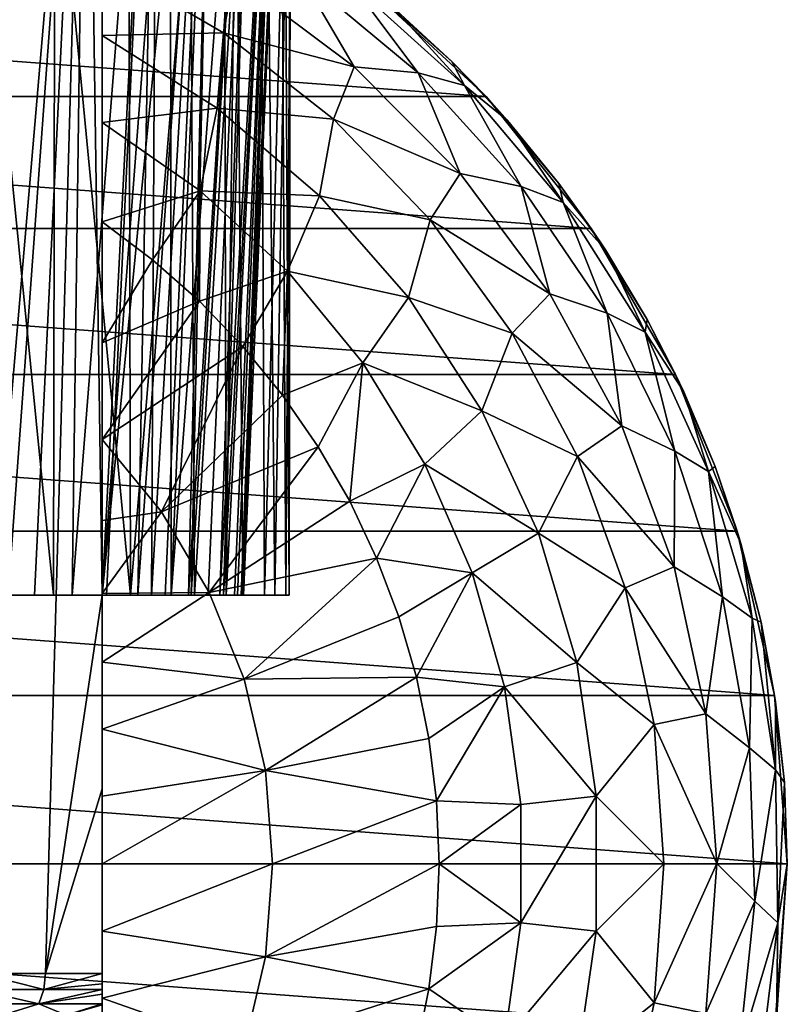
# Model space of a CAD drawing. Header units: millimetres. Extents: x -223 to 138, y -45 to 391.
# Tile 218 of 256: x -168 to -154, y 147 to 166. Entities that reach past the tile are written whole.
import ezdxf

# ---------------------------------------------------------------- set-up
doc = ezdxf.new("R2010")
doc.units = ezdxf.units.MM
doc.header["$LTSCALE"] = 65.185185
for name, color, linetype in [('564', 7, 'CONTINUOUS'), ('565', 7, 'CONTINUOUS'), ('568', 7, 'CONTINUOUS'), ('569', 7, 'CONTINUOUS'), ('570', 7, 'CONTINUOUS'), ('573', 7, 'CONTINUOUS'), ('631', 7, 'CONTINUOUS'), ('633', 7, 'CONTINUOUS'), ('666', 7, 'CONTINUOUS'), ('667', 7, 'CONTINUOUS'), ('668', 7, 'CONTINUOUS')]:
    doc.layers.add(name, color=color, linetype=linetype)

msp = doc.modelspace()

# ---------------------------------------------------------------- linework, layer by layer
at = {"layer": '564', "color": 7, "linetype": 'CONTINUOUS', "true_color": 0xaaaaaa}
for points in [[(-188.093, 166.418, -73.5), (-159.606, 164.283, -73.5), (-190.394, 164.283, -73.5), (-188.093, 166.418, -73.5)], [(-161.907, 166.418, -73.5), (-159.606, 164.283, -73.5), (-188.093, 166.418, -73.5), (-161.907, 166.418, -73.5)], [(-190.394, 164.283, -73.5), (-157.649, 161.83, -73.5), (-192.351, 161.83, -73.5), (-190.394, 164.283, -73.5)], [(-159.606, 164.283, -73.5), (-157.649, 161.83, -73.5), (-190.394, 164.283, -73.5), (-159.606, 164.283, -73.5)], [(-192.351, 161.83, -73.5), (-156.08, 159.111, -73.5), (-193.92, 159.111, -73.5), (-192.351, 161.83, -73.5)], [(-157.649, 161.83, -73.5), (-156.08, 159.111, -73.5), (-192.351, 161.83, -73.5), (-157.649, 161.83, -73.5)], [(-193.92, 159.111, -73.5), (-154.933, 156.19, -73.5), (-195.067, 156.19, -73.5), (-193.92, 159.111, -73.5)], [(-156.08, 159.111, -73.5), (-154.933, 156.19, -73.5), (-193.92, 159.111, -73.5), (-156.08, 159.111, -73.5)], [(-195.067, 156.19, -73.5), (-154.235, 153.13, -73.5), (-195.765, 153.13, -73.5), (-195.067, 156.19, -73.5)], [(-154.933, 156.19, -73.5), (-154.235, 153.13, -73.5), (-195.067, 156.19, -73.5), (-154.933, 156.19, -73.5)], [(-154, 150, -73.5), (-196, 150, -73.5), (-195.765, 153.13, -73.5), (-154, 150, -73.5)], [(-154.235, 153.13, -73.5), (-154, 150, -73.5), (-195.765, 153.13, -73.5), (-154.235, 153.13, -73.5)], [(-195.765, 146.87, -73.5), (-196, 150, -73.5), (-154.235, 146.87, -73.5), (-195.765, 146.87, -73.5)], [(-154.235, 146.87, -73.5), (-196, 150, -73.5), (-154, 150, -73.5), (-154.235, 146.87, -73.5)]]:
    msp.add_3dface(points, dxfattribs=at)
at = {"layer": '565', "color": 7, "linetype": 'CONTINUOUS', "true_color": 0xaaaaaa}
for points in [[(-159.606, 164.283, -73.5), (-161.907, 166.418, -73.5), (-160.241, 164.939, -36.5), (-159.606, 164.283, -73.5)], [(-160.241, 164.939, -36.5), (-161.907, 166.418, -73.5), (-161.353, 165.961, -36.5), (-160.241, 164.939, -36.5)], [(-159.205, 163.839, -36.5), (-159.606, 164.283, -73.5), (-160.241, 164.939, -36.5), (-159.205, 163.839, -36.5)], [(-157.649, 161.83, -73.5), (-159.606, 164.283, -73.5), (-158.251, 162.668, -36.5), (-157.649, 161.83, -73.5)], [(-158.251, 162.668, -36.5), (-159.606, 164.283, -73.5), (-159.205, 163.839, -36.5), (-158.251, 162.668, -36.5)], [(-157.384, 161.431, -36.5), (-157.649, 161.83, -73.5), (-158.251, 162.668, -36.5), (-157.384, 161.431, -36.5)], [(-156.08, 159.111, -73.5), (-157.649, 161.83, -73.5), (-156.608, 160.135, -36.5), (-156.08, 159.111, -73.5)], [(-156.608, 160.135, -36.5), (-157.649, 161.83, -73.5), (-157.384, 161.431, -36.5), (-156.608, 160.135, -36.5)], [(-155.927, 158.787, -36.5), (-156.08, 159.111, -73.5), (-156.608, 160.135, -36.5), (-155.927, 158.787, -36.5)], [(-154.933, 156.19, -73.5), (-156.08, 159.111, -73.5), (-155.344, 157.393, -36.5), (-154.933, 156.19, -73.5)], [(-155.344, 157.393, -36.5), (-156.08, 159.111, -73.5), (-155.927, 158.787, -36.5), (-155.344, 157.393, -36.5)], [(-154.864, 155.961, -36.5), (-154.933, 156.19, -73.5), (-155.344, 157.393, -36.5), (-154.864, 155.961, -36.5)], [(-154.235, 153.13, -73.5), (-154.933, 156.19, -73.5), (-154.487, 154.498, -36.5), (-154.235, 153.13, -73.5)], [(-154.487, 154.498, -36.5), (-154.933, 156.19, -73.5), (-154.864, 155.961, -36.5), (-154.487, 154.498, -36.5)], [(-154.217, 153.012, -36.5), (-154.235, 153.13, -73.5), (-154.487, 154.498, -36.5), (-154.217, 153.012, -36.5)], [(-154, 150, -73.5), (-154.235, 153.13, -73.5), (-154, 150, -36.5), (-154, 150, -73.5)], [(-154, 150, -36.5), (-154.235, 153.13, -73.5), (-154.054, 151.51, -36.5), (-154, 150, -36.5)], [(-154.054, 151.51, -36.5), (-154.235, 153.13, -73.5), (-154.217, 153.012, -36.5), (-154.054, 151.51, -36.5)]]:
    msp.add_3dface(points, dxfattribs=at)
at = {"layer": '568', "color": 7, "linetype": 'CONTINUOUS', "true_color": 0xaaaaaa}
for points in [[(-154.235, 146.87, -73.5), (-154, 150, -73.5), (-154.2, 147.106, -36.5), (-154.235, 146.87, -73.5)], [(-154, 150, -73.5), (-154, 150, -36.5), (-154.2, 147.106, -36.5), (-154, 150, -73.5)]]:
    msp.add_3dface(points, dxfattribs=at)
at = {"layer": '569', "color": 7, "linetype": 'CONTINUOUS', "true_color": 0xaaaaaa}
for points in [[(-168.759, 155, -48.913), (-168.006, 155, -48.335), (-169.301, 155, -50.275), (-168.759, 155, -48.913)], [(-169.301, 155, -50.275), (-168.006, 155, -48.335), (-167.656, 155, -49.172), (-169.301, 155, -50.275)], [(-168.006, 155, -48.335), (-167.306, 155, -47.694), (-167.656, 155, -49.172), (-168.006, 155, -48.335)], [(-167.306, 155, -47.694), (-166.665, 155, -46.994), (-167.656, 155, -49.172), (-167.306, 155, -47.694)], [(-167.656, 155, -49.172), (-166.665, 155, -46.994), (-166.219, 155, -47.808), (-167.656, 155, -49.172)], [(-166.75, 155, -31.633), (-165.462, 155, -33.138), (-166.75, 155, -32.906), (-166.75, 155, -31.633)], [(-166.75, 155, -32.906), (-165.462, 155, -33.138), (-165.829, 155, -34.146), (-166.75, 155, -32.906)], [(-166.665, 155, -46.994), (-166.087, 155, -46.241), (-166.219, 155, -47.808), (-166.665, 155, -46.994)], [(-165.577, 155, -45.44), (-165.139, 155, -44.598), (-166.219, 155, -47.808), (-165.577, 155, -45.44)], [(-166.219, 155, -47.808), (-165.139, 155, -44.598), (-165.032, 155, -46.221), (-166.219, 155, -47.808)], [(-166.087, 155, -46.241), (-165.577, 155, -45.44), (-166.219, 155, -47.808), (-166.087, 155, -46.241)], [(-165.829, 155, -34.146), (-165.462, 155, -33.138), (-165.093, 155, -35.503), (-165.829, 155, -34.146)], [(-165.462, 155, -33.138), (-164.444, 155, -34.838), (-165.093, 155, -35.503), (-165.462, 155, -33.138)], [(-165.139, 155, -44.598), (-164.776, 155, -43.721), (-165.032, 155, -46.221), (-165.139, 155, -44.598)], [(-165.093, 155, -35.503), (-164.444, 155, -34.838), (-164.556, 155, -36.951), (-165.093, 155, -35.503)], [(-164.49, 155, -42.816), (-164.285, 155, -41.889), (-165.032, 155, -46.221), (-164.49, 155, -42.816)], [(-165.032, 155, -46.221), (-164.285, 155, -41.889), (-164.129, 155, -44.458), (-165.032, 155, -46.221)], [(-164.776, 155, -43.721), (-164.49, 155, -42.816), (-165.032, 155, -46.221), (-164.776, 155, -43.721)], [(-164.556, 155, -36.951), (-164.444, 155, -34.838), (-164.229, 155, -38.46), (-164.556, 155, -36.951)], [(-164.444, 155, -34.838), (-163.727, 155, -36.685), (-164.229, 155, -38.46), (-164.444, 155, -34.838)], [(-164.285, 155, -41.889), (-164.161, 155, -40.948), (-164.129, 155, -44.458), (-164.285, 155, -41.889)], [(-163.727, 155, -36.685), (-164.12, 155, -40), (-164.229, 155, -38.46), (-163.727, 155, -36.685)], [(-164.161, 155, -40.948), (-164.12, 155, -40), (-164.129, 155, -44.458), (-164.161, 155, -40.948)], [(-164.129, 155, -44.458), (-164.12, 155, -40), (-163.727, 155, -36.685), (-164.129, 155, -44.458)], [(-163.534, 155, -42.569), (-164.129, 155, -44.458), (-163.727, 155, -36.685), (-163.534, 155, -42.569)], [(-163.331, 155, -38.626), (-163.534, 155, -42.569), (-163.727, 155, -36.685), (-163.331, 155, -38.626)], [(-163.266, 155, -40.606), (-163.534, 155, -42.569), (-163.331, 155, -38.626), (-163.266, 155, -40.606)]]:
    msp.add_3dface(points, dxfattribs=at)
at = {"layer": '570', "color": 7, "linetype": 'CONTINUOUS', "true_color": 0xaaaaaa}
for points in [[(-169.167, 170.174, -50.2), (-169.301, 155, -50.275), (-167.656, 155, -49.172), (-169.167, 170.174, -50.2)], [(-167.632, 169.665, -49.153), (-169.167, 170.174, -50.2), (-167.656, 155, -49.172), (-167.632, 169.665, -49.153)], [(-167.632, 169.665, -49.153), (-167.656, 155, -49.172), (-166.219, 155, -47.808), (-167.632, 169.665, -49.153)], [(-166.254, 169.092, -47.846), (-167.632, 169.665, -49.153), (-166.219, 155, -47.808), (-166.254, 169.092, -47.846)], [(-165.106, 168.523, -46.339), (-166.254, 169.092, -47.846), (-166.219, 155, -47.808), (-165.106, 168.523, -46.339)], [(-165.106, 168.523, -46.339), (-166.219, 155, -47.808), (-165.032, 155, -46.221), (-165.106, 168.523, -46.339)], [(-164.239, 168.034, -44.719), (-165.106, 168.523, -46.339), (-165.032, 155, -46.221), (-164.239, 168.034, -44.719)], [(-165.462, 155, -33.138), (-166.75, 155, -31.633), (-165.48, 168.052, -33.112), (-165.462, 155, -33.138)], [(-165.48, 168.052, -33.112), (-166.75, 155, -31.633), (-165.758, 168.038, -32.744), (-165.48, 168.052, -33.112)], [(-165.758, 168.038, -32.744), (-166.75, 155, -31.633), (-166.75, 167.929, -31.633), (-165.758, 168.038, -32.744)], [(-164.934, 168.049, -33.938), (-165.462, 155, -33.138), (-165.48, 168.052, -33.112), (-164.934, 168.049, -33.938)], [(-164.471, 167.998, -34.785), (-165.462, 155, -33.138), (-164.934, 168.049, -33.938), (-164.471, 167.998, -34.785)], [(-164.444, 155, -34.838), (-165.462, 155, -33.138), (-164.471, 167.998, -34.785), (-164.444, 155, -34.838)], [(-164.239, 168.034, -44.719), (-165.032, 155, -46.221), (-164.129, 155, -44.458), (-164.239, 168.034, -44.719)], [(-164.277, 167.956, -35.197), (-164.444, 155, -34.838), (-164.471, 167.998, -34.785), (-164.277, 167.956, -35.197)], [(-163.783, 167.754, -36.5), (-164.444, 155, -34.838), (-164.277, 167.956, -35.197), (-163.783, 167.754, -36.5)], [(-163.657, 167.673, -43.067), (-164.239, 168.034, -44.719), (-164.129, 155, -44.458), (-163.657, 167.673, -43.067)], [(-163.783, 167.754, -36.5), (-163.727, 155, -36.685), (-164.444, 155, -34.838), (-163.783, 167.754, -36.5)], [(-163.783, 167.754, -36.5), (-163.397, 167.503, -38.149), (-163.727, 155, -36.685), (-163.783, 167.754, -36.5)], [(-163.657, 167.673, -43.067), (-164.129, 155, -44.458), (-163.534, 155, -42.569), (-163.657, 167.673, -43.067)], [(-163.336, 167.463, -41.421), (-163.657, 167.673, -43.067), (-163.534, 155, -42.569), (-163.336, 167.463, -41.421)], [(-163.397, 167.503, -38.149), (-163.331, 155, -38.626), (-163.727, 155, -36.685), (-163.397, 167.503, -38.149)], [(-163.336, 167.463, -41.421), (-163.534, 155, -42.569), (-163.266, 155, -40.606), (-163.336, 167.463, -41.421)], [(-163.397, 167.503, -38.149), (-163.252, 167.406, -39.786), (-163.331, 155, -38.626), (-163.397, 167.503, -38.149)], [(-163.252, 167.406, -39.786), (-163.336, 167.463, -41.421), (-163.266, 155, -40.606), (-163.252, 167.406, -39.786)], [(-163.252, 167.406, -39.786), (-163.266, 155, -40.606), (-163.331, 155, -38.626), (-163.252, 167.406, -39.786)]]:
    msp.add_3dface(points, dxfattribs=at)
at = {"layer": '573', "color": 7, "linetype": 'CONTINUOUS', "true_color": 0xaaaaaa}
for points in [[(-166.75, 167.929, -31.633), (-166.75, 155, -31.633), (-166.75, 167.873, -31.544), (-166.75, 167.929, -31.633)], [(-166.75, 167.873, -31.544), (-166.75, 155, -31.633), (-166.75, 167.094, -30.475), (-166.75, 167.873, -31.544)], [(-166.75, 167.094, -30.475), (-166.75, 155, -31.633), (-166.75, 166.784, -30.122), (-166.75, 167.094, -30.475)], [(-166.75, 166.784, -30.122), (-166.75, 155, -31.633), (-166.75, 166.075, -29.427), (-166.75, 166.784, -30.122)], [(-166.75, 166.075, -29.427), (-166.75, 155, -31.633), (-166.75, 165.42, -28.891), (-166.75, 166.075, -29.427)], [(-166.75, 165.42, -28.891), (-166.75, 155, -31.633), (-166.75, 164.877, -28.509), (-166.75, 165.42, -28.891)], [(-166.75, 164.877, -28.509), (-166.75, 155, -31.633), (-166.75, 163.802, -27.886), (-166.75, 164.877, -28.509)], [(-166.75, 163.802, -27.886), (-166.75, 155, -31.633), (-166.75, 163.501, -27.739), (-166.75, 163.802, -27.886)], [(-166.75, 163.501, -27.739), (-166.75, 155, -31.633), (-166.75, 161.949, -27.14), (-166.75, 163.501, -27.739)], [(-166.75, 161.949, -27.14), (-166.75, 155, -31.633), (-166.75, 159.697, -26.514), (-166.75, 161.949, -27.14)], [(-166.75, 159.697, -26.514), (-166.75, 155, -31.633), (-166.75, 157.896, -26.112), (-166.75, 159.697, -26.514)], [(-166.75, 157.896, -26.112), (-166.75, 155, -31.633), (-166.75, 156.39, -25.842), (-166.75, 157.896, -26.112)], [(-166.75, 156.39, -25.842), (-166.75, 155, -31.633), (-166.75, 155.029, -25.647), (-166.75, 156.39, -25.842)], [(-166.75, 155.029, -25.647), (-166.75, 155, -31.633), (-166.75, 153.75, -25.508), (-166.75, 155.029, -25.647)], [(-166.75, 155, -31.633), (-166.75, 155, -32.906), (-166.75, 151.394, -33.149), (-166.75, 155, -31.633)], [(-166.75, 155, -31.633), (-166.75, 151.394, -33.149), (-166.75, 153.75, -25.508), (-166.75, 155, -31.633)], [(-166.75, 153.75, -25.508), (-166.75, 151.394, -33.149), (-166.75, 152.502, -25.411), (-166.75, 153.75, -25.508)], [(-166.75, 152.502, -25.411), (-166.75, 151.394, -33.149), (-166.75, 151.255, -25.353), (-166.75, 152.502, -25.411)], [(-166.75, 151.394, -33.149), (-166.75, 147.957, -33.386), (-166.75, 151.255, -25.353), (-166.75, 151.394, -33.149)], [(-166.75, 151.255, -25.353), (-166.75, 147.957, -33.386), (-166.75, 150, -25.333), (-166.75, 151.255, -25.353)], [(-166.75, 150, -25.333), (-166.75, 147.957, -33.386), (-166.75, 148.745, -25.353), (-166.75, 150, -25.333)], [(-166.75, 148.745, -25.353), (-166.75, 147.957, -33.386), (-166.75, 147.763, -33.43), (-166.75, 148.745, -25.353)], [(-166.75, 147.498, -25.411), (-166.75, 148.745, -25.353), (-166.75, 147.568, -33.542), (-166.75, 147.498, -25.411)], [(-166.75, 147.568, -33.542), (-166.75, 148.745, -25.353), (-166.75, 147.66, -33.48), (-166.75, 147.568, -33.542)], [(-166.75, 147.66, -33.48), (-166.75, 148.745, -25.353), (-166.75, 147.763, -33.43), (-166.75, 147.66, -33.48)], [(-166.75, 147.392, -33.719), (-166.75, 147.498, -25.411), (-166.75, 147.568, -33.542), (-166.75, 147.392, -33.719)], [(-166.75, 147.498, -25.411), (-166.75, 147.372, -33.745), (-166.75, 146.25, -25.508), (-166.75, 147.498, -25.411)], [(-166.75, 147.372, -33.745), (-166.75, 147.498, -25.411), (-166.75, 147.392, -33.719), (-166.75, 147.372, -33.745)]]:
    msp.add_3dface(points, dxfattribs=at)
at = {"layer": '631', "color": 7, "linetype": 'CONTINUOUS', "true_color": 0xaaaaaa}
for points in [[(-169.017, 147.957, -31.281), (-167.806, 147.957, -32.25), (-167.042, 175, -31.355), (-169.017, 147.957, -31.281)], [(-168.573, 175, -30.163), (-169.017, 147.957, -31.281), (-167.042, 175, -31.355), (-168.573, 175, -30.163)], [(-167.806, 147.957, -32.25), (-166.75, 155, -32.906), (-167.042, 175, -31.355), (-167.806, 147.957, -32.25)], [(-167.042, 175, -31.355), (-166.75, 155, -32.906), (-165.728, 175, -32.783), (-167.042, 175, -31.355)], [(-166.75, 155, -32.906), (-165.829, 155, -34.146), (-165.728, 175, -32.783), (-166.75, 155, -32.906)], [(-165.829, 155, -34.146), (-165.093, 155, -35.503), (-164.666, 175, -34.408), (-165.829, 155, -34.146)], [(-165.728, 175, -32.783), (-165.829, 155, -34.146), (-164.666, 175, -34.408), (-165.728, 175, -32.783)], [(-165.093, 155, -35.503), (-164.556, 155, -36.951), (-163.887, 175, -36.185), (-165.093, 155, -35.503)], [(-164.666, 175, -34.408), (-165.093, 155, -35.503), (-163.887, 175, -36.185), (-164.666, 175, -34.408)], [(-164.556, 155, -36.951), (-164.229, 155, -38.46), (-163.41, 175, -38.066), (-164.556, 155, -36.951)], [(-163.887, 175, -36.185), (-164.556, 155, -36.951), (-163.41, 175, -38.066), (-163.887, 175, -36.185)], [(-164.229, 155, -38.46), (-164.12, 155, -40), (-163.41, 175, -38.066), (-164.229, 155, -38.46)], [(-163.41, 175, -38.066), (-164.12, 155, -40), (-163.25, 175, -40), (-163.41, 175, -38.066)], [(-166.75, 151.394, -33.149), (-166.75, 155, -32.906), (-167.806, 147.957, -32.25), (-166.75, 151.394, -33.149)], [(-166.75, 147.957, -33.386), (-166.75, 151.394, -33.149), (-167.806, 147.957, -32.25), (-166.75, 147.957, -33.386)]]:
    msp.add_3dface(points, dxfattribs=at)
at = {"layer": '633', "color": 7, "linetype": 'CONTINUOUS', "true_color": 0xaaaaaa}
for points in [[(-168.006, 155, -48.335), (-168.759, 155, -48.913), (-167.042, 175, -48.645), (-168.006, 155, -48.335)], [(-168.759, 155, -48.913), (-168.573, 175, -49.837), (-167.042, 175, -48.645), (-168.759, 155, -48.913)], [(-167.306, 155, -47.694), (-168.006, 155, -48.335), (-167.042, 175, -48.645), (-167.306, 155, -47.694)], [(-166.665, 155, -46.994), (-167.306, 155, -47.694), (-165.728, 175, -47.217), (-166.665, 155, -46.994)], [(-167.306, 155, -47.694), (-167.042, 175, -48.645), (-165.728, 175, -47.217), (-167.306, 155, -47.694)], [(-166.087, 155, -46.241), (-166.665, 155, -46.994), (-165.728, 175, -47.217), (-166.087, 155, -46.241)], [(-165.577, 155, -45.44), (-166.087, 155, -46.241), (-164.666, 175, -45.592), (-165.577, 155, -45.44)], [(-166.087, 155, -46.241), (-165.728, 175, -47.217), (-164.666, 175, -45.592), (-166.087, 155, -46.241)], [(-165.139, 155, -44.598), (-165.577, 155, -45.44), (-164.666, 175, -45.592), (-165.139, 155, -44.598)], [(-164.776, 155, -43.721), (-165.139, 155, -44.598), (-163.887, 175, -43.815), (-164.776, 155, -43.721)], [(-165.139, 155, -44.598), (-164.666, 175, -45.592), (-163.887, 175, -43.815), (-165.139, 155, -44.598)], [(-164.49, 155, -42.816), (-164.776, 155, -43.721), (-163.887, 175, -43.815), (-164.49, 155, -42.816)], [(-164.285, 155, -41.889), (-164.49, 155, -42.816), (-163.41, 175, -41.934), (-164.285, 155, -41.889)], [(-164.49, 155, -42.816), (-163.887, 175, -43.815), (-163.41, 175, -41.934), (-164.49, 155, -42.816)], [(-164.161, 155, -40.948), (-164.285, 155, -41.889), (-163.41, 175, -41.934), (-164.161, 155, -40.948)], [(-164.12, 155, -40), (-164.161, 155, -40.948), (-163.25, 175, -40), (-164.12, 155, -40)], [(-163.25, 175, -40), (-164.161, 155, -40.948), (-163.41, 175, -41.934), (-163.25, 175, -40)]]:
    msp.add_3dface(points, dxfattribs=at)
at = {"layer": '666', "color": 7, "linetype": 'CONTINUOUS', "true_color": 0xaaaaaa}
for points in [[(-166.75, 166.784, -30.122), (-166.75, 166.075, -29.427), (-166.75, 165.42, -28.891), (-166.75, 166.784, -30.122)], [(-166.75, 166.784, -30.122), (-166.75, 165.42, -28.891), (-164.491, 165.47, -30.121), (-166.75, 166.784, -30.122)], [(-166.75, 166.784, -30.122), (-164.491, 165.47, -30.121), (-164.296, 166.521, -31.544), (-166.75, 166.784, -30.122)], [(-164.296, 166.521, -31.544), (-164.491, 165.47, -30.121), (-162.062, 164.837, -31.544), (-164.296, 166.521, -31.544)], [(-163.065, 166.556, -33.115), (-164.296, 166.521, -31.544), (-162.062, 164.837, -31.544), (-163.065, 166.556, -33.115)], [(-160.87, 164.728, -33.115), (-162.123, 166.401, -34.787), (-163.065, 166.556, -33.115), (-160.87, 164.728, -33.115)], [(-160.87, 164.728, -33.115), (-163.065, 166.556, -33.115), (-162.062, 164.837, -31.544), (-160.87, 164.728, -33.115)], [(-160.005, 164.491, -34.787), (-161.353, 165.961, -36.5), (-162.123, 166.401, -34.787), (-160.005, 164.491, -34.787)], [(-160.005, 164.491, -34.787), (-162.123, 166.401, -34.787), (-160.87, 164.728, -33.115), (-160.005, 164.491, -34.787)], [(-160.241, 164.939, -36.5), (-161.353, 165.961, -36.5), (-160.005, 164.491, -34.787), (-160.241, 164.939, -36.5)], [(-166.75, 165.42, -28.891), (-164.611, 164.067, -28.89), (-164.491, 165.47, -30.121), (-166.75, 165.42, -28.891)], [(-166.75, 165.42, -28.891), (-166.75, 164.877, -28.509), (-166.75, 163.802, -27.886), (-166.75, 165.42, -28.891)], [(-166.75, 165.42, -28.891), (-166.75, 163.802, -27.886), (-164.611, 164.067, -28.89), (-166.75, 165.42, -28.891)], [(-164.491, 165.47, -30.121), (-164.611, 164.067, -28.89), (-162.447, 163.862, -30.121), (-164.491, 165.47, -30.121)], [(-164.491, 165.47, -30.121), (-162.447, 163.862, -30.121), (-162.062, 164.837, -31.544), (-164.491, 165.47, -30.121)], [(-162.062, 164.837, -31.544), (-162.447, 163.862, -30.121), (-160.089, 162.852, -31.544), (-162.062, 164.837, -31.544)], [(-160.87, 164.728, -33.115), (-162.062, 164.837, -31.544), (-160.089, 162.852, -31.544), (-160.87, 164.728, -33.115)], [(-159.205, 163.839, -36.5), (-160.241, 164.939, -36.5), (-160.005, 164.491, -34.787), (-159.205, 163.839, -36.5)], [(-158.953, 162.611, -33.115), (-160.005, 164.491, -34.787), (-160.87, 164.728, -33.115), (-158.953, 162.611, -33.115)], [(-158.953, 162.611, -33.115), (-160.87, 164.728, -33.115), (-160.089, 162.852, -31.544), (-158.953, 162.611, -33.115)], [(-158.169, 162.309, -34.787), (-159.205, 163.839, -36.5), (-160.005, 164.491, -34.787), (-158.169, 162.309, -34.787)], [(-158.169, 162.309, -34.787), (-160.005, 164.491, -34.787), (-158.953, 162.611, -33.115), (-158.169, 162.309, -34.787)], [(-166.75, 163.802, -27.886), (-164.925, 162.531, -27.886), (-164.611, 164.067, -28.89), (-166.75, 163.802, -27.886)], [(-164.611, 164.067, -28.89), (-164.925, 162.531, -27.886), (-162.703, 162.433, -28.89), (-164.611, 164.067, -28.89)], [(-164.611, 164.067, -28.89), (-162.703, 162.433, -28.89), (-162.447, 163.862, -30.121), (-164.611, 164.067, -28.89)], [(-166.75, 163.802, -27.886), (-166.75, 163.501, -27.739), (-166.75, 161.949, -27.14), (-166.75, 163.802, -27.886)], [(-166.75, 163.802, -27.886), (-166.75, 161.949, -27.14), (-164.925, 162.531, -27.886), (-166.75, 163.802, -27.886)], [(-162.447, 163.862, -30.121), (-162.703, 162.433, -28.89), (-160.645, 161.987, -30.121), (-162.447, 163.862, -30.121)], [(-162.447, 163.862, -30.121), (-160.645, 161.987, -30.121), (-160.089, 162.852, -31.544), (-162.447, 163.862, -30.121)], [(-158.251, 162.668, -36.5), (-159.205, 163.839, -36.5), (-158.169, 162.309, -34.787), (-158.251, 162.668, -36.5)], [(-160.089, 162.852, -31.544), (-160.645, 161.987, -30.121), (-158.417, 160.608, -31.544), (-160.089, 162.852, -31.544)], [(-158.953, 162.611, -33.115), (-160.089, 162.852, -31.544), (-158.417, 160.608, -31.544), (-158.953, 162.611, -33.115)], [(-157.384, 161.431, -36.5), (-158.251, 162.668, -36.5), (-158.169, 162.309, -34.787), (-157.384, 161.431, -36.5)], [(-166.75, 161.949, -27.14), (-165.815, 161.246, -27.14), (-164.925, 162.531, -27.886), (-166.75, 161.949, -27.14)], [(-165.815, 161.246, -27.14), (-164.94, 160.471, -27.14), (-164.925, 162.531, -27.886), (-165.815, 161.246, -27.14)], [(-164.925, 162.531, -27.886), (-164.94, 160.471, -27.14), (-163.303, 161.032, -27.886), (-164.925, 162.531, -27.886)], [(-164.925, 162.531, -27.886), (-163.303, 161.032, -27.886), (-162.703, 162.433, -28.89), (-164.925, 162.531, -27.886)], [(-157.35, 160.248, -33.115), (-158.169, 162.309, -34.787), (-158.953, 162.611, -33.115), (-157.35, 160.248, -33.115)], [(-157.35, 160.248, -33.115), (-158.953, 162.611, -33.115), (-158.417, 160.608, -31.544), (-157.35, 160.248, -33.115)], [(-162.703, 162.433, -28.89), (-163.303, 161.032, -27.886), (-161.048, 160.542, -28.89), (-162.703, 162.433, -28.89)], [(-162.703, 162.433, -28.89), (-161.048, 160.542, -28.89), (-160.645, 161.987, -30.121), (-162.703, 162.433, -28.89)], [(-156.647, 159.898, -34.787), (-157.384, 161.431, -36.5), (-158.169, 162.309, -34.787), (-156.647, 159.898, -34.787)], [(-156.647, 159.898, -34.787), (-158.169, 162.309, -34.787), (-157.35, 160.248, -33.115), (-156.647, 159.898, -34.787)], [(-160.645, 161.987, -30.121), (-161.048, 160.542, -28.89), (-159.121, 159.88, -30.121), (-160.645, 161.987, -30.121)], [(-160.645, 161.987, -30.121), (-159.121, 159.88, -30.121), (-158.417, 160.608, -31.544), (-160.645, 161.987, -30.121)], [(-156.608, 160.135, -36.5), (-157.384, 161.431, -36.5), (-156.647, 159.898, -34.787), (-156.608, 160.135, -36.5)], [(-164.94, 160.471, -27.14), (-164.131, 159.627, -27.14), (-163.303, 161.032, -27.886), (-164.94, 160.471, -27.14)], [(-164.131, 159.627, -27.14), (-163.391, 158.722, -27.14), (-163.303, 161.032, -27.886), (-164.131, 159.627, -27.14)], [(-163.303, 161.032, -27.886), (-163.391, 158.722, -27.14), (-161.901, 159.325, -27.886), (-163.303, 161.032, -27.886)], [(-163.303, 161.032, -27.886), (-161.901, 159.325, -27.886), (-161.048, 160.542, -28.89), (-163.303, 161.032, -27.886)], [(-158.417, 160.608, -31.544), (-159.121, 159.88, -30.121), (-157.081, 158.15, -31.544), (-158.417, 160.608, -31.544)], [(-157.35, 160.248, -33.115), (-158.417, 160.608, -31.544), (-157.081, 158.15, -31.544), (-157.35, 160.248, -33.115)], [(-161.048, 160.542, -28.89), (-161.901, 159.325, -27.886), (-159.681, 158.434, -28.89), (-161.048, 160.542, -28.89)], [(-161.048, 160.542, -28.89), (-159.681, 158.434, -28.89), (-159.121, 159.88, -30.121), (-161.048, 160.542, -28.89)], [(-156.092, 157.684, -33.115), (-156.647, 159.898, -34.787), (-157.35, 160.248, -33.115), (-156.092, 157.684, -33.115)], [(-156.092, 157.684, -33.115), (-157.35, 160.248, -33.115), (-157.081, 158.15, -31.544), (-156.092, 157.684, -33.115)], [(-155.927, 158.787, -36.5), (-156.608, 160.135, -36.5), (-156.647, 159.898, -34.787), (-155.927, 158.787, -36.5)], [(-159.121, 159.88, -30.121), (-159.681, 158.434, -28.89), (-157.905, 157.583, -30.121), (-159.121, 159.88, -30.121)], [(-159.121, 159.88, -30.121), (-157.905, 157.583, -30.121), (-157.081, 158.15, -31.544), (-159.121, 159.88, -30.121)], [(-155.468, 157.302, -34.787), (-155.927, 158.787, -36.5), (-156.647, 159.898, -34.787), (-155.468, 157.302, -34.787)], [(-155.468, 157.302, -34.787), (-156.647, 159.898, -34.787), (-156.092, 157.684, -33.115), (-155.468, 157.302, -34.787)], [(-163.391, 158.722, -27.14), (-162.727, 157.759, -27.14), (-161.901, 159.325, -27.886), (-163.391, 158.722, -27.14)], [(-162.727, 157.759, -27.14), (-162.143, 156.747, -27.14), (-161.901, 159.325, -27.886), (-162.727, 157.759, -27.14)], [(-161.901, 159.325, -27.886), (-162.143, 156.747, -27.14), (-160.747, 157.442, -27.886), (-161.901, 159.325, -27.886)], [(-161.901, 159.325, -27.886), (-160.747, 157.442, -27.886), (-159.681, 158.434, -28.89), (-161.901, 159.325, -27.886)], [(-155.344, 157.393, -36.5), (-155.927, 158.787, -36.5), (-155.468, 157.302, -34.787), (-155.344, 157.393, -36.5)], [(-159.681, 158.434, -28.89), (-160.747, 157.442, -27.886), (-158.631, 156.152, -28.89), (-159.681, 158.434, -28.89)], [(-159.681, 158.434, -28.89), (-158.631, 156.152, -28.89), (-157.905, 157.583, -30.121), (-159.681, 158.434, -28.89)], [(-157.081, 158.15, -31.544), (-157.905, 157.583, -30.121), (-156.106, 155.527, -31.544), (-157.081, 158.15, -31.544)], [(-156.092, 157.684, -33.115), (-157.081, 158.15, -31.544), (-156.106, 155.527, -31.544), (-156.092, 157.684, -33.115)], [(-155.205, 154.97, -33.115), (-156.092, 157.684, -33.115), (-156.106, 155.527, -31.544), (-155.205, 154.97, -33.115)], [(-155.205, 154.97, -33.115), (-155.468, 157.302, -34.787), (-156.092, 157.684, -33.115), (-155.205, 154.97, -33.115)], [(-157.905, 157.583, -30.121), (-158.631, 156.152, -28.89), (-157.018, 155.138, -30.121), (-157.905, 157.583, -30.121)], [(-157.905, 157.583, -30.121), (-157.018, 155.138, -30.121), (-156.106, 155.527, -31.544), (-157.905, 157.583, -30.121)], [(-162.143, 156.747, -27.14), (-161.642, 155.691, -27.14), (-160.747, 157.442, -27.886), (-162.143, 156.747, -27.14)], [(-160.747, 157.442, -27.886), (-161.642, 155.691, -27.14), (-159.862, 155.418, -27.886), (-160.747, 157.442, -27.886)], [(-160.747, 157.442, -27.886), (-159.862, 155.418, -27.886), (-158.631, 156.152, -28.89), (-160.747, 157.442, -27.886)], [(-154.864, 155.961, -36.5), (-155.344, 157.393, -36.5), (-155.468, 157.302, -34.787), (-154.864, 155.961, -36.5)], [(-154.654, 154.569, -34.787), (-154.864, 155.961, -36.5), (-155.468, 157.302, -34.787), (-154.654, 154.569, -34.787)], [(-154.654, 154.569, -34.787), (-155.468, 157.302, -34.787), (-155.205, 154.97, -33.115), (-154.654, 154.569, -34.787)], [(-158.631, 156.152, -28.89), (-159.862, 155.418, -27.886), (-157.918, 153.743, -28.89), (-158.631, 156.152, -28.89)], [(-158.631, 156.152, -28.89), (-157.918, 153.743, -28.89), (-157.018, 155.138, -30.121), (-158.631, 156.152, -28.89)], [(-154.487, 154.498, -36.5), (-154.864, 155.961, -36.5), (-154.654, 154.569, -34.787), (-154.487, 154.498, -36.5)], [(-161.642, 155.691, -27.14), (-161.227, 154.597, -27.14), (-159.862, 155.418, -27.886), (-161.642, 155.691, -27.14)], [(-156.106, 155.527, -31.544), (-157.018, 155.138, -30.121), (-155.513, 152.792, -31.544), (-156.106, 155.527, -31.544)], [(-155.205, 154.97, -33.115), (-156.106, 155.527, -31.544), (-155.513, 152.792, -31.544), (-155.205, 154.97, -33.115)], [(-161.227, 154.597, -27.14), (-160.902, 153.474, -27.14), (-159.862, 155.418, -27.886), (-161.227, 154.597, -27.14)], [(-159.862, 155.418, -27.886), (-160.902, 153.474, -27.14), (-159.262, 153.292, -27.886), (-159.862, 155.418, -27.886)], [(-159.862, 155.418, -27.886), (-159.262, 153.292, -27.886), (-157.918, 153.743, -28.89), (-159.862, 155.418, -27.886)], [(-157.018, 155.138, -30.121), (-157.918, 153.743, -28.89), (-156.479, 152.594, -30.121), (-157.018, 155.138, -30.121)], [(-157.018, 155.138, -30.121), (-156.479, 152.594, -30.121), (-155.513, 152.792, -31.544), (-157.018, 155.138, -30.121)], [(-154.705, 152.158, -33.115), (-155.205, 154.97, -33.115), (-155.513, 152.792, -31.544), (-154.705, 152.158, -33.115)], [(-154.705, 152.158, -33.115), (-154.654, 154.569, -34.787), (-155.205, 154.97, -33.115), (-154.705, 152.158, -33.115)], [(-154.221, 151.75, -34.787), (-154.654, 154.569, -34.787), (-154.705, 152.158, -33.115), (-154.221, 151.75, -34.787)], [(-154.221, 151.75, -34.787), (-154.487, 154.498, -36.5), (-154.654, 154.569, -34.787), (-154.221, 151.75, -34.787)], [(-154.217, 153.012, -36.5), (-154.487, 154.498, -36.5), (-154.221, 151.75, -34.787), (-154.217, 153.012, -36.5)], [(-157.918, 153.743, -28.89), (-159.262, 153.292, -27.886), (-157.558, 151.256, -28.89), (-157.918, 153.743, -28.89)], [(-157.918, 153.743, -28.89), (-157.558, 151.256, -28.89), (-156.479, 152.594, -30.121), (-157.918, 153.743, -28.89)], [(-160.902, 153.474, -27.14), (-160.668, 152.329, -27.14), (-159.262, 153.292, -27.886), (-160.902, 153.474, -27.14)], [(-160.668, 152.329, -27.14), (-160.527, 151.168, -27.14), (-159.262, 153.292, -27.886), (-160.668, 152.329, -27.14)], [(-159.262, 153.292, -27.886), (-160.527, 151.168, -27.14), (-158.959, 151.105, -27.886), (-159.262, 153.292, -27.886)], [(-159.262, 153.292, -27.886), (-158.959, 151.105, -27.886), (-157.558, 151.256, -28.89), (-159.262, 153.292, -27.886)], [(-154.054, 151.51, -36.5), (-154.217, 153.012, -36.5), (-154.221, 151.75, -34.787), (-154.054, 151.51, -36.5)], [(-155.513, 152.792, -31.544), (-156.479, 152.594, -30.121), (-155.314, 150.001, -31.544), (-155.513, 152.792, -31.544)], [(-154.705, 152.158, -33.115), (-155.513, 152.792, -31.544), (-155.314, 150.001, -31.544), (-154.705, 152.158, -33.115)], [(-156.479, 152.594, -30.121), (-157.558, 151.256, -28.89), (-156.298, 150, -30.121), (-156.479, 152.594, -30.121)], [(-156.479, 152.594, -30.121), (-156.298, 150, -30.121), (-155.314, 150.001, -31.544), (-156.479, 152.594, -30.121)], [(-154.602, 149.304, -33.115), (-154.705, 152.158, -33.115), (-155.314, 150.001, -31.544), (-154.602, 149.304, -33.115)], [(-154.602, 149.304, -33.115), (-154.221, 151.75, -34.787), (-154.705, 152.158, -33.115), (-154.602, 149.304, -33.115)], [(-154.177, 148.899, -34.787), (-154.221, 151.75, -34.787), (-154.602, 149.304, -33.115), (-154.177, 148.899, -34.787)], [(-154.177, 148.899, -34.787), (-154.054, 151.51, -36.5), (-154.221, 151.75, -34.787), (-154.177, 148.899, -34.787)], [(-154, 150, -36.5), (-154.054, 151.51, -36.5), (-154.177, 148.899, -34.787), (-154, 150, -36.5)], [(-158.959, 151.105, -27.886), (-158.959, 148.896, -27.886), (-157.558, 151.256, -28.89), (-158.959, 151.105, -27.886)], [(-157.558, 151.256, -28.89), (-158.959, 148.896, -27.886), (-157.558, 148.744, -28.89), (-157.558, 151.256, -28.89)], [(-157.558, 151.256, -28.89), (-157.558, 148.744, -28.89), (-156.298, 150, -30.121), (-157.558, 151.256, -28.89)], [(-160.527, 151.168, -27.14), (-160.48, 150, -27.14), (-158.959, 151.105, -27.886), (-160.527, 151.168, -27.14)], [(-158.959, 151.105, -27.886), (-160.48, 150, -27.14), (-158.959, 148.896, -27.886), (-158.959, 151.105, -27.886)], [(-160.48, 150, -27.14), (-160.527, 148.832, -27.14), (-158.959, 148.896, -27.886), (-160.48, 150, -27.14)], [(-156.298, 150, -30.121), (-157.558, 148.744, -28.89), (-156.479, 147.406, -30.121), (-156.298, 150, -30.121)], [(-156.298, 150, -30.121), (-156.479, 147.406, -30.121), (-155.314, 150.001, -31.544), (-156.298, 150, -30.121)], [(-155.314, 150.001, -31.544), (-156.479, 147.406, -30.121), (-155.513, 147.21, -31.544), (-155.314, 150.001, -31.544)], [(-154.602, 149.304, -33.115), (-155.314, 150.001, -31.544), (-155.513, 147.21, -31.544), (-154.602, 149.304, -33.115)], [(-154.2, 147.106, -36.5), (-154, 150, -36.5), (-154.177, 148.899, -34.787), (-154.2, 147.106, -36.5)], [(-154.899, 146.464, -33.115), (-154.602, 149.304, -33.115), (-155.513, 147.21, -31.544), (-154.899, 146.464, -33.115)], [(-154.899, 146.464, -33.115), (-154.177, 148.899, -34.787), (-154.602, 149.304, -33.115), (-154.899, 146.464, -33.115)], [(-160.527, 148.832, -27.14), (-160.668, 147.671, -27.14), (-158.959, 148.896, -27.886), (-160.527, 148.832, -27.14)], [(-158.959, 148.896, -27.886), (-160.668, 147.671, -27.14), (-159.262, 146.708, -27.886), (-158.959, 148.896, -27.886)], [(-158.959, 148.896, -27.886), (-159.262, 146.708, -27.886), (-157.558, 148.744, -28.89), (-158.959, 148.896, -27.886)], [(-154.522, 146.069, -34.787), (-154.177, 148.899, -34.787), (-154.899, 146.464, -33.115), (-154.522, 146.069, -34.787)], [(-154.522, 146.069, -34.787), (-154.2, 147.106, -36.5), (-154.177, 148.899, -34.787), (-154.522, 146.069, -34.787)], [(-157.558, 148.744, -28.89), (-159.262, 146.708, -27.886), (-157.918, 146.257, -28.89), (-157.558, 148.744, -28.89)], [(-157.558, 148.744, -28.89), (-157.918, 146.257, -28.89), (-156.479, 147.406, -30.121), (-157.558, 148.744, -28.89)], [(-160.668, 147.671, -27.14), (-160.902, 146.526, -27.14), (-159.262, 146.708, -27.886), (-160.668, 147.671, -27.14)], [(-156.479, 147.406, -30.121), (-157.918, 146.257, -28.89), (-157.018, 144.863, -30.121), (-156.479, 147.406, -30.121)], [(-156.479, 147.406, -30.121), (-157.018, 144.863, -30.121), (-155.513, 147.21, -31.544), (-156.479, 147.406, -30.121)]]:
    msp.add_3dface(points, dxfattribs=at)
at = {"layer": '667', "color": 7, "linetype": 'CONTINUOUS', "true_color": 0xaaaaaa}
for points in [[(-166.75, 161.949, -27.14), (-166.75, 159.697, -26.514), (-165.815, 161.246, -27.14), (-166.75, 161.949, -27.14)], [(-166.75, 159.697, -26.514), (-164.94, 160.471, -27.14), (-165.815, 161.246, -27.14), (-166.75, 159.697, -26.514)], [(-166.75, 159.697, -26.514), (-166.75, 157.896, -26.112), (-164.94, 160.471, -27.14), (-166.75, 159.697, -26.514)], [(-166.75, 157.896, -26.112), (-164.131, 159.627, -27.14), (-164.94, 160.471, -27.14), (-166.75, 157.896, -26.112)], [(-164.131, 159.627, -27.14), (-166.75, 157.896, -26.112), (-165.644, 156.549, -26.112), (-164.131, 159.627, -27.14)], [(-163.391, 158.722, -27.14), (-164.131, 159.627, -27.14), (-165.644, 156.549, -26.112), (-163.391, 158.722, -27.14)], [(-162.727, 157.759, -27.14), (-163.391, 158.722, -27.14), (-165.644, 156.549, -26.112), (-162.727, 157.759, -27.14)], [(-166.75, 157.896, -26.112), (-166.75, 156.39, -25.842), (-165.644, 156.549, -26.112), (-166.75, 157.896, -26.112)], [(-164.757, 155.05, -26.112), (-162.727, 157.759, -27.14), (-165.644, 156.549, -26.112), (-164.757, 155.05, -26.112)], [(-162.143, 156.747, -27.14), (-162.727, 157.759, -27.14), (-164.757, 155.05, -26.112), (-162.143, 156.747, -27.14)], [(-161.642, 155.691, -27.14), (-162.143, 156.747, -27.14), (-164.757, 155.05, -26.112), (-161.642, 155.691, -27.14)], [(-166.75, 156.39, -25.842), (-166.75, 155.029, -25.647), (-165.644, 156.549, -26.112), (-166.75, 156.39, -25.842)], [(-166.75, 155.029, -25.647), (-164.757, 155.05, -26.112), (-165.644, 156.549, -26.112), (-166.75, 155.029, -25.647)], [(-164.108, 153.434, -26.112), (-161.642, 155.691, -27.14), (-164.757, 155.05, -26.112), (-164.108, 153.434, -26.112)], [(-161.227, 154.597, -27.14), (-161.642, 155.691, -27.14), (-164.108, 153.434, -26.112), (-161.227, 154.597, -27.14)], [(-166.75, 155.029, -25.647), (-166.75, 153.75, -25.508), (-164.757, 155.05, -26.112), (-166.75, 155.029, -25.647)], [(-166.75, 153.75, -25.508), (-164.108, 153.434, -26.112), (-164.757, 155.05, -26.112), (-166.75, 153.75, -25.508)], [(-160.902, 153.474, -27.14), (-161.227, 154.597, -27.14), (-164.108, 153.434, -26.112), (-160.902, 153.474, -27.14)], [(-166.75, 153.75, -25.508), (-166.75, 152.502, -25.411), (-164.108, 153.434, -26.112), (-166.75, 153.75, -25.508)], [(-163.712, 151.737, -26.112), (-160.902, 153.474, -27.14), (-164.108, 153.434, -26.112), (-163.712, 151.737, -26.112)], [(-160.668, 152.329, -27.14), (-160.902, 153.474, -27.14), (-163.712, 151.737, -26.112), (-160.668, 152.329, -27.14)], [(-166.75, 152.502, -25.411), (-163.712, 151.737, -26.112), (-164.108, 153.434, -26.112), (-166.75, 152.502, -25.411)], [(-166.75, 152.502, -25.411), (-166.75, 151.255, -25.353), (-163.712, 151.737, -26.112), (-166.75, 152.502, -25.411)], [(-160.527, 151.168, -27.14), (-160.668, 152.329, -27.14), (-163.712, 151.737, -26.112), (-160.527, 151.168, -27.14)], [(-166.75, 151.255, -25.353), (-166.75, 150, -25.333), (-163.712, 151.737, -26.112), (-166.75, 151.255, -25.353)], [(-166.75, 150, -25.333), (-163.58, 150, -26.112), (-163.712, 151.737, -26.112), (-166.75, 150, -25.333)], [(-163.58, 150, -26.112), (-160.527, 151.168, -27.14), (-163.712, 151.737, -26.112), (-163.58, 150, -26.112)], [(-160.48, 150, -27.14), (-160.527, 151.168, -27.14), (-163.58, 150, -26.112), (-160.48, 150, -27.14)], [(-166.75, 150, -25.333), (-166.75, 148.745, -25.353), (-163.58, 150, -26.112), (-166.75, 150, -25.333)], [(-166.75, 148.745, -25.353), (-163.712, 148.263, -26.112), (-163.58, 150, -26.112), (-166.75, 148.745, -25.353)], [(-160.527, 148.832, -27.14), (-160.48, 150, -27.14), (-163.712, 148.263, -26.112), (-160.527, 148.832, -27.14)], [(-163.712, 148.263, -26.112), (-160.48, 150, -27.14), (-163.58, 150, -26.112), (-163.712, 148.263, -26.112)], [(-166.75, 148.745, -25.353), (-166.75, 147.498, -25.411), (-163.712, 148.263, -26.112), (-166.75, 148.745, -25.353)], [(-160.668, 147.671, -27.14), (-160.527, 148.832, -27.14), (-163.712, 148.263, -26.112), (-160.668, 147.671, -27.14)], [(-166.75, 147.498, -25.411), (-164.108, 146.566, -26.112), (-163.712, 148.263, -26.112), (-166.75, 147.498, -25.411)], [(-164.108, 146.566, -26.112), (-160.668, 147.671, -27.14), (-163.712, 148.263, -26.112), (-164.108, 146.566, -26.112)], [(-160.902, 146.526, -27.14), (-160.668, 147.671, -27.14), (-164.108, 146.566, -26.112), (-160.902, 146.526, -27.14)], [(-166.75, 147.498, -25.411), (-166.75, 146.25, -25.508), (-164.108, 146.566, -26.112), (-166.75, 147.498, -25.411)]]:
    msp.add_3dface(points, dxfattribs=at)
at = {"layer": '668', "color": 7, "linetype": 'CONTINUOUS', "true_color": 0xaaaaaa}
for points in [[(-167.837, 147.658, -32.302), (-169.017, 147.957, -31.281), (-169.097, 147.658, -31.299), (-167.837, 147.658, -32.302)], [(-167.806, 147.957, -32.25), (-169.017, 147.957, -31.281), (-167.837, 147.658, -32.302), (-167.806, 147.957, -32.25)], [(-166.75, 147.763, -33.43), (-166.75, 147.957, -33.386), (-167.837, 147.658, -32.302), (-166.75, 147.763, -33.43)], [(-166.75, 147.957, -33.386), (-167.806, 147.957, -32.25), (-167.837, 147.658, -32.302), (-166.75, 147.957, -33.386)], [(-169.306, 147.391, -31.335), (-167.925, 147.391, -32.42), (-169.097, 147.658, -31.299), (-169.306, 147.391, -31.335)], [(-167.925, 147.391, -32.42), (-167.837, 147.658, -32.302), (-169.097, 147.658, -31.299), (-167.925, 147.391, -32.42)], [(-166.75, 147.568, -33.542), (-166.75, 147.66, -33.48), (-167.925, 147.391, -32.42), (-166.75, 147.568, -33.542)], [(-167.925, 147.391, -32.42), (-166.75, 147.66, -33.48), (-167.837, 147.658, -32.302), (-167.925, 147.391, -32.42)], [(-166.75, 147.66, -33.48), (-166.75, 147.763, -33.43), (-167.837, 147.658, -32.302), (-166.75, 147.66, -33.48)], [(-166.75, 147.392, -33.719), (-166.75, 147.568, -33.542), (-167.925, 147.391, -32.42), (-166.75, 147.392, -33.719)], [(-169.306, 147.391, -31.335), (-168.603, 147.181, -32.122), (-167.925, 147.391, -32.42), (-169.306, 147.391, -31.335)], [(-168.603, 147.181, -32.122), (-167.418, 147.181, -33.254), (-167.925, 147.391, -32.42), (-168.603, 147.181, -32.122)], [(-167.418, 147.181, -33.254), (-166.75, 147.392, -33.719), (-167.925, 147.391, -32.42), (-167.418, 147.181, -33.254)], [(-166.75, 147.372, -33.745), (-166.75, 147.392, -33.719), (-167.418, 147.181, -33.254), (-166.75, 147.372, -33.745)]]:
    msp.add_3dface(points, dxfattribs=at)

doc.saveas('drawing.dxf')
